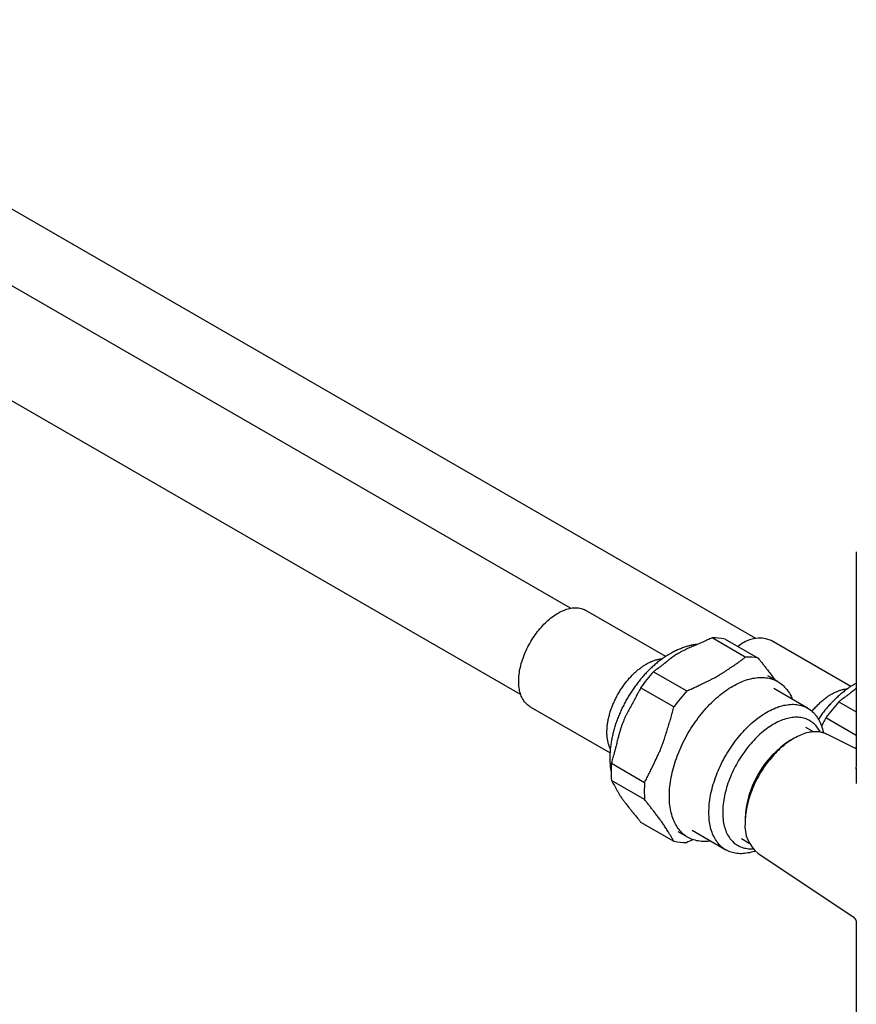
# Model space of a CAD drawing. Header units: millimetres. Extents: x 8 to 796, y 12 to 961.
# Tile 5 of 25: x 638 to 724, y 86 to 187. Entities that reach past the tile are written whole.
import ezdxf

# ---------------------------------------------------------------- set-up
doc = ezdxf.new("R2010")
doc.units = ezdxf.units.MM

msp = doc.modelspace()

# ---------------------------------------------------------------- linework, layer by layer
at = {"color": 7, "linetype": 'Continuous', "lineweight": 30}
for p, q in [((694.34, 126.62), (589.97, 186.87)), ((713.29, 123.54), (608.92, 183.79)), ((584.87, 178.04), (689.24, 117.79)), ((723.58, 132.41), (723.58, 110.69)), ((704.08, 121.69), (695.91, 126.41)), ((712.22, 121.62), (708.83, 123.58)), ((710.16, 123.46), (713.55, 121.5)), ((723.03, 118.61), (714.86, 123.33)), ((702.84, 120.13), (706.24, 118.17)), ((715.55, 119.11), (714.53, 119.7)), ((704.91, 116.52), (701.51, 118.47)), ((718.6, 116.4), (715.14, 118.4)), ((721.79, 117.05), (723.58, 116.01)), ((690.21, 116.53), (698.38, 111.82)), ((723.58, 113.59), (720.46, 115.39)), ((719.21, 113.97), (718.41, 114.43)), ((717.18, 113.3), (716.85, 113.11)), ((723.58, 112.23), (720.57, 113.72)), ((698.52, 110.76), (701.92, 108.8)), ((723.58, 110.28), (723.58, 108.7)), ((701.92, 107.03), (698.52, 108.99)), ((712.2, 105.05), (712.2, 104.67)), ((701.51, 104.73), (704.91, 102.77)), ((706.77, 103.89), (710.23, 101.89)), ((705.33, 103.76), (706.35, 103.18)), ((711.84, 103.04), (712.63, 102.58)), ((713.53, 101.52), (723.23, 95.06)), ((723.58, 94.55), (723.58, 69.08))]:
    msp.add_line(p, q, dxfattribs=at)
at = {"color": 7, "linetype": 'Continuous', "lineweight": 30, "flags": 128}
for points in [[(690.21, 116.53), (690.16, 116.57), (690.06, 116.63), (689.96, 116.71), (689.87, 116.79), (689.78, 116.87), (689.7, 116.96), (689.62, 117.06), (689.55, 117.16), (689.48, 117.27), (689.41, 117.39), (689.35, 117.51), (689.3, 117.64), (689.25, 117.77), (689.2, 117.9), (689.16, 118.04), (689.13, 118.19), (689.1, 118.34), (689.08, 118.49), (689.06, 118.65), (689.04, 118.81), (689.03, 118.98), (689.03, 119.14), (689.03, 119.32), (689.04, 119.49), (689.06, 119.67), (689.08, 119.85), (689.1, 120.03), (689.13, 120.21), (689.16, 120.4), (689.2, 120.58), (689.25, 120.77), (689.3, 120.96), (689.35, 121.15), (689.41, 121.34), (689.48, 121.53), (689.55, 121.72), (689.62, 121.91), (689.7, 122.1), (689.78, 122.29), (689.87, 122.47), (689.96, 122.66), (690.06, 122.84), (690.16, 123.03), (690.27, 123.21), (690.37, 123.39), (690.48, 123.56), (690.6, 123.73), (690.72, 123.9), (690.84, 124.07), (690.96, 124.23), (691.09, 124.39), (691.22, 124.55), (691.35, 124.7), (691.49, 124.85), (691.62, 124.99), (691.76, 125.13), (691.9, 125.26), (692.04, 125.39), (692.19, 125.51), (692.33, 125.63), (692.48, 125.74), (692.62, 125.84), (692.77, 125.94), (692.92, 126.04), (693.06, 126.13), (693.21, 126.21), (693.36, 126.28), (693.5, 126.35), (693.65, 126.41), (693.79, 126.47), (693.94, 126.52), (694.08, 126.56), (694.22, 126.6), (694.36, 126.63), (694.5, 126.65), (694.64, 126.67), (694.77, 126.67), (694.91, 126.67), (695.04, 126.67), (695.16, 126.66), (695.29, 126.64), (695.41, 126.61), (695.53, 126.58), (695.64, 126.54), (695.75, 126.49), (695.86, 126.44), (695.91, 126.41)], [(710.95, 118.66), (711.14, 118.76), (711.33, 118.86), (711.51, 118.95), (711.7, 119.04), (711.89, 119.12), (712.07, 119.19), (712.26, 119.26), (712.44, 119.32), (712.62, 119.37), (712.8, 119.41), (712.98, 119.45), (713.16, 119.48), (713.33, 119.51), (713.51, 119.53), (713.68, 119.54), (713.85, 119.54), (714.01, 119.54), (714.18, 119.53), (714.34, 119.51), (714.5, 119.49), (714.65, 119.46), (714.81, 119.42), (714.96, 119.38), (715.1, 119.32), (715.24, 119.27), (715.38, 119.2), (715.52, 119.13), (715.65, 119.05), (715.78, 118.97), (715.9, 118.88), (716.02, 118.78), (716.14, 118.67), (716.25, 118.56), (716.35, 118.45), (716.46, 118.32), (716.55, 118.2), (716.65, 118.06), (716.74, 117.92), (716.82, 117.78), (716.9, 117.63), (716.97, 117.47), (717.04, 117.31), (717.04, 117.29)], [(708.67, 102.79), (708.57, 102.78), (708.4, 102.76), (708.23, 102.75), (708.06, 102.75), (707.89, 102.75), (707.73, 102.76), (707.57, 102.77), (707.41, 102.8), (707.25, 102.83), (707.1, 102.87), (706.95, 102.91), (706.8, 102.96), (706.66, 103.02), (706.52, 103.09), (706.39, 103.16), (706.25, 103.24), (706.13, 103.32), (706, 103.41), (705.88, 103.51), (705.77, 103.61), (705.66, 103.72), (705.55, 103.84), (705.45, 103.96), (705.35, 104.09), (705.26, 104.23), (705.17, 104.37), (705.09, 104.51), (705.01, 104.66), (704.93, 104.82), (704.86, 104.98), (704.8, 105.15), (704.74, 105.32), (704.69, 105.5), (704.64, 105.68), (704.6, 105.86), (704.56, 106.06), (704.53, 106.25), (704.5, 106.45), (704.48, 106.65), (704.46, 106.86), (704.45, 107.07), (704.45, 107.28), (704.45, 107.5), (704.45, 107.72), (704.46, 107.94), (704.48, 108.16), (704.5, 108.39), (704.53, 108.62), (704.56, 108.85), (704.6, 109.09), (704.64, 109.32), (704.69, 109.56), (704.74, 109.8), (704.8, 110.04), (704.86, 110.28), (704.93, 110.52), (705.01, 110.76), (705.09, 111), (705.17, 111.24), (705.26, 111.49), (705.35, 111.73), (705.45, 111.97), (705.55, 112.21), (705.66, 112.45), (705.77, 112.69), (705.88, 112.93), (706, 113.16), (706.13, 113.4), (706.25, 113.63), (706.39, 113.86), (706.52, 114.09), (706.66, 114.31), (706.8, 114.53), (706.95, 114.75), (707.1, 114.97), (707.25, 115.18), (707.41, 115.4), (707.57, 115.6), (707.73, 115.81), (707.89, 116), (708.06, 116.2), (708.23, 116.39), (708.4, 116.58), (708.57, 116.76), (708.75, 116.94), (708.92, 117.11), (709.1, 117.28), (709.28, 117.44), (709.47, 117.6), (709.65, 117.75), (709.83, 117.9), (710.02, 118.04), (710.2, 118.17), (710.39, 118.3), (710.58, 118.43), (710.76, 118.54), (710.95, 118.66)], [(713.23, 101.76), (713.17, 101.74), (713, 101.69), (712.83, 101.64), (712.66, 101.6), (712.49, 101.57), (712.32, 101.54), (712.15, 101.52), (711.99, 101.51), (711.83, 101.5), (711.67, 101.5), (711.51, 101.51), (711.35, 101.52), (711.2, 101.55), (711.05, 101.58), (710.91, 101.61), (710.77, 101.65), (710.63, 101.7), (710.49, 101.76), (710.36, 101.82), (710.23, 101.89), (710.11, 101.97), (709.99, 102.05), (709.87, 102.14), (709.76, 102.24), (709.65, 102.34), (709.54, 102.45), (709.45, 102.56), (709.35, 102.68), (709.26, 102.81), (709.17, 102.94), (709.09, 103.08), (709.02, 103.22), (708.95, 103.37), (708.88, 103.52), (708.82, 103.68), (708.76, 103.85), (708.71, 104.02), (708.67, 104.19), (708.63, 104.37), (708.59, 104.55), (708.56, 104.74), (708.54, 104.93), (708.52, 105.12), (708.51, 105.32), (708.5, 105.52), (708.5, 105.73), (708.5, 105.93), (708.51, 106.14), (708.52, 106.36), (708.54, 106.57), (708.56, 106.79), (708.59, 107.01), (708.63, 107.24), (708.67, 107.46), (708.71, 107.69), (708.76, 107.91), (708.82, 108.14), (708.88, 108.37), (708.95, 108.6), (709.02, 108.83), (709.09, 109.06), (709.17, 109.29), (709.26, 109.53), (709.35, 109.76), (709.45, 109.99), (709.54, 110.21), (709.65, 110.44), (709.76, 110.67), (709.87, 110.9), (709.99, 111.12), (710.11, 111.34), (710.23, 111.56), (710.36, 111.78), (710.49, 111.99), (710.63, 112.21), (710.77, 112.42), (710.91, 112.62), (711.05, 112.83), (711.2, 113.03), (711.35, 113.23), (711.51, 113.42), (711.67, 113.61), (711.83, 113.79), (711.99, 113.98), (712.15, 114.15), (712.32, 114.32), (712.49, 114.49), (712.66, 114.65), (712.83, 114.81), (713, 114.96), (713.17, 115.11), (713.35, 115.25), (713.53, 115.39), (713.7, 115.52), (713.88, 115.64), (714.06, 115.76), (714.24, 115.87), (714.42, 115.98), (714.6, 116.08), (714.77, 116.17), (714.95, 116.26), (715.13, 116.34), (715.31, 116.42), (715.48, 116.48), (715.66, 116.55), (715.83, 116.6), (716.01, 116.65), (716.18, 116.69), (716.35, 116.72), (716.52, 116.75), (716.68, 116.77), (716.85, 116.78), (717.01, 116.79), (717.17, 116.79), (717.33, 116.78), (717.48, 116.76), (717.63, 116.74), (717.78, 116.71), (717.93, 116.68), (718.07, 116.63), (718.21, 116.58), (718.34, 116.53), (718.48, 116.46), (718.6, 116.39), (718.73, 116.32), (718.85, 116.24), (718.97, 116.15), (719.08, 116.05), (719.19, 115.95), (719.29, 115.84), (719.39, 115.73), (719.48, 115.61), (719.57, 115.48), (719.66, 115.35), (719.74, 115.21), (719.82, 115.07), (719.89, 114.92), (719.95, 114.76), (720.01, 114.6), (720.07, 114.44), (720.12, 114.27), (720.17, 114.1), (720.21, 113.92), (720.22, 113.86)], [(719.88, 113.94), (719.87, 113.97), (719.8, 114.1), (719.72, 114.23), (719.64, 114.35), (719.55, 114.47), (719.46, 114.58), (719.37, 114.68), (719.27, 114.78), (719.16, 114.87), (719.05, 114.96), (718.94, 115.04), (718.83, 115.11), (718.71, 115.18), (718.58, 115.24), (718.45, 115.29), (718.32, 115.34), (718.19, 115.38), (718.05, 115.41), (717.91, 115.43), (717.77, 115.45), (717.62, 115.46), (717.47, 115.47), (717.32, 115.46), (717.17, 115.45), (717.01, 115.44), (716.85, 115.41), (716.7, 115.38), (716.53, 115.35), (716.37, 115.3), (716.21, 115.25), (716.04, 115.19), (715.88, 115.13), (715.71, 115.06), (715.54, 114.98), (715.38, 114.89), (715.21, 114.8), (715.04, 114.71), (714.87, 114.6), (714.7, 114.49), (714.54, 114.38), (714.37, 114.26), (714.21, 114.13), (714.04, 114), (713.88, 113.86), (713.71, 113.72), (713.55, 113.57), (713.39, 113.42), (713.24, 113.26), (713.08, 113.09), (712.93, 112.93), (712.78, 112.76), (712.63, 112.58), (712.48, 112.4), (712.34, 112.22), (712.2, 112.03), (712.06, 111.84), (711.93, 111.64), (711.79, 111.45), (711.67, 111.25), (711.54, 111.04), (711.42, 110.84), (711.31, 110.63), (711.19, 110.42), (711.09, 110.21), (710.98, 110), (710.88, 109.79), (710.79, 109.57), (710.7, 109.36), (710.61, 109.14), (710.53, 108.92), (710.45, 108.71), (710.38, 108.49), (710.31, 108.27), (710.25, 108.06), (710.19, 107.84), (710.14, 107.63), (710.09, 107.41), (710.05, 107.2), (710.02, 106.99), (709.99, 106.78), (709.96, 106.58), (709.94, 106.37), (709.92, 106.17), (709.92, 105.97), (709.91, 105.77), (709.91, 105.58), (709.92, 105.39), (709.93, 105.2), (709.95, 105.02), (709.97, 104.84), (710, 104.67), (710.03, 104.5), (710.07, 104.33), (710.12, 104.17), (710.17, 104.01), (710.22, 103.86), (710.28, 103.71), (710.34, 103.57), (710.41, 103.44), (710.49, 103.3), (710.57, 103.18), (710.65, 103.06), (710.74, 102.95), (710.83, 102.84), (710.93, 102.74), (711.03, 102.64), (711.14, 102.55), (711.25, 102.47), (711.36, 102.39), (711.48, 102.33), (711.6, 102.26), (711.73, 102.21), (711.86, 102.16), (711.99, 102.11), (712.13, 102.08), (712.27, 102.05), (712.41, 102.03), (712.55, 102.01), (712.7, 102.01), (712.85, 102.01), (713, 102.01)], [(720.57, 113.72), (720.51, 113.75), (720.39, 113.8), (720.26, 113.85), (720.13, 113.89), (720, 113.92), (719.86, 113.94), (719.72, 113.96), (719.58, 113.97), (719.44, 113.98), (719.29, 113.98), (719.14, 113.97), (718.99, 113.95), (718.83, 113.93), (718.68, 113.9), (718.52, 113.86), (718.36, 113.82), (718.2, 113.77), (718.04, 113.71), (717.88, 113.64), (717.72, 113.57), (717.55, 113.5), (717.39, 113.41), (717.23, 113.32), (717.06, 113.23), (716.9, 113.12), (716.73, 113.02), (716.57, 112.9), (716.41, 112.78), (716.25, 112.66), (716.09, 112.52), (715.93, 112.39), (715.77, 112.25), (715.61, 112.1), (715.46, 111.95), (715.31, 111.79), (715.16, 111.63), (715.01, 111.46), (714.86, 111.29), (714.72, 111.12), (714.58, 110.94), (714.44, 110.76), (714.3, 110.58), (714.17, 110.39), (714.04, 110.2), (713.92, 110), (713.79, 109.8), (713.68, 109.61), (713.56, 109.4), (713.45, 109.2), (713.34, 109), (713.24, 108.79), (713.14, 108.58), (713.05, 108.37), (712.96, 108.16), (712.88, 107.95), (712.8, 107.74), (712.72, 107.53), (712.65, 107.32), (712.59, 107.1), (712.53, 106.89), (712.47, 106.68), (712.42, 106.47), (712.37, 106.27), (712.33, 106.06), (712.3, 105.85), (712.27, 105.65), (712.25, 105.45), (712.23, 105.25), (712.21, 105.05), (712.21, 104.86), (712.2, 104.67)], [(723.58, 110.69), (723.58, 110.54)], [(723.59, 109.98), (723.58, 110.28), (723.59, 110.49)]]:
    msp.add_lwpolyline(points, dxfattribs=at)
at = {"color": 7, "linetype": 'Continuous', "lineweight": 30}
for centre, radius, start, end in [((709.12, 119.39), 4.2, 75.7563, 94.0247), ((713.66, 120.37), 3.19, 67.8866, 133.1458), ((712.52, 117.43), 4.2, 75.7563, 94.0247), ((715.23, 108.81), 16.78, 137.5829, 144.828), ((718.63, 106.85), 16.78, 137.5829, 144.828), ((734.18, 105.72), 16.78, 137.5829, 144.828), ((722.29, 104.6), 10.1, 122.5671, 177.4383), ((708.27, 109.88), 9.79, 174.8096, 185.1904), ((711.67, 107.92), 9.79, 174.8096, 185.1904), ((715.79, 104.33), 3.6, 174.6259, 231.2456), ((705.94, 106.85), 4.2, 255.7563, 274.0247)]:
    msp.add_arc(centre, radius, start, end, dxfattribs=at)
for points, knots in [([(708.01, 123.22), (707.85, 123.15), (707.53, 123.01), (707.04, 122.8), (706.64, 122.63), (706.32, 122.49), (706.06, 122.37), (705.82, 122.26), (705.62, 122.15), (705.45, 122.05), (705.26, 121.94), (705.06, 121.81), (704.87, 121.68), (704.62, 121.49), (704.32, 121.26), (704, 121.01), (703.72, 120.79), (703.56, 120.66), (703.47, 120.6)], [0, 0, 0, 0, 0.0929169, 0.1858851, 0.2787911, 0.3252636, 0.3717552, 0.4358005, 0.4678888, 0.4999993, 0.5464598, 0.5929872, 0.6396759, 0.6864011, 0.7803379, 0.8742976, 0.9371401, 1, 1, 1, 1]), ([(708.83, 123.58), (708.67, 123.52), (708.4, 123.4), (708.12, 123.27), (708.01, 123.22)], [0, 0, 0, 0, 0.559877, 1, 1, 1, 1]), ([(707.34, 122.93), (707.32, 122.93), (707.24, 122.92), (707.09, 122.9), (706.89, 122.87), (706.69, 122.83), (706.49, 122.78), (706.29, 122.73), (706.09, 122.67), (705.88, 122.6), (705.68, 122.52), (705.48, 122.44), (705.28, 122.36), (705.07, 122.26), (704.87, 122.16), (704.69, 122.06), (704.53, 121.97), (704.38, 121.88), (704.21, 121.78), (704.01, 121.65), (703.82, 121.52), (703.63, 121.38), (703.44, 121.24), (703.25, 121.09), (703.06, 120.94), (702.88, 120.78), (702.7, 120.62), (702.52, 120.45), (702.34, 120.28), (702.17, 120.1), (702, 119.92), (701.83, 119.74), (701.67, 119.55), (701.51, 119.36), (701.35, 119.16), (701.19, 118.97), (701.04, 118.76), (700.89, 118.56), (700.75, 118.35), (700.6, 118.14), (700.47, 117.93), (700.33, 117.72), (700.2, 117.5), (700.07, 117.28), (699.95, 117.06), (699.83, 116.83), (699.72, 116.61), (699.6, 116.38), (699.5, 116.15), (699.4, 115.92), (699.3, 115.69), (699.2, 115.45), (699.11, 115.22), (699.03, 114.98), (698.95, 114.75), (698.87, 114.51), (698.8, 114.27), (698.74, 114.03), (698.68, 113.79), (698.62, 113.55), (698.57, 113.32), (698.53, 113.08), (698.49, 112.84), (698.45, 112.6), (698.42, 112.36), (698.4, 112.13), (698.38, 111.89), (698.37, 111.66), (698.36, 111.42), (698.36, 111.19), (698.37, 110.96), (698.38, 110.73), (698.4, 110.51), (698.42, 110.28), (698.45, 110.08), (698.47, 109.96), (698.48, 109.9)], [0, 0, 0, 0, 0.004081, 0.016988, 0.030007, 0.043137, 0.056377, 0.069723, 0.083172, 0.096716, 0.110349, 0.124062, 0.137846, 0.15169, 0.165585, 0.179521, 0.190255, 0.19806, 0.21207, 0.226077, 0.240088, 0.254096, 0.268096, 0.282084, 0.296056, 0.310012, 0.323949, 0.337865, 0.351762, 0.365638, 0.379494, 0.39333, 0.407148, 0.420948, 0.434732, 0.448501, 0.462257, 0.476001, 0.489735, 0.503461, 0.517181, 0.530895, 0.544607, 0.558319, 0.572031, 0.585745, 0.599464, 0.613188, 0.626921, 0.640663, 0.654417, 0.668184, 0.681966, 0.695766, 0.709583, 0.723421, 0.737281, 0.751163, 0.765068, 0.778998, 0.792953, 0.806933, 0.820938, 0.834966, 0.849017, 0.863088, 0.877177, 0.891278, 0.905389, 0.919501, 0.933606, 0.947696, 0.961762, 0.975795, 0.989783, 1, 1, 1, 1]), ([(702.09, 120.91), (702.15, 120.94), (702.25, 121), (702.41, 121.08), (702.57, 121.16), (702.73, 121.22), (702.89, 121.28), (703.05, 121.33), (703.21, 121.38), (703.37, 121.41), (703.52, 121.44), (703.65, 121.45), (703.71, 121.46), (703.73, 121.46)], [0, 0, 0, 0, 0.094293, 0.188734, 0.284324, 0.379914, 0.476125, 0.572336, 0.669738, 0.767302, 0.866056, 0.964981, 1, 1, 1, 1]), ([(710.88, 120.65), (710.99, 120.73), (711.23, 120.89), (711.57, 121.13), (711.9, 121.37), (712.11, 121.54), (712.22, 121.62)], [0, 0, 0, 0, 0.249804, 0.499692, 0.749812, 1, 1, 1, 1]), ([(713.55, 121.5), (713.63, 121.4), (713.79, 121.2), (714.03, 120.91), (714.26, 120.61), (714.41, 120.42), (714.48, 120.32)], [0, 0, 0, 0, 0.249822, 0.49971, 0.749814, 1, 1, 1, 1]), ([(698.41, 112.24), (698.4, 112.25), (698.37, 112.31), (698.33, 112.42), (698.27, 112.57), (698.22, 112.74), (698.17, 112.9), (698.14, 113.07), (698.11, 113.24), (698.09, 113.42), (698.07, 113.61), (698.06, 113.8), (698.06, 114), (698.07, 114.2), (698.08, 114.41), (698.1, 114.61), (698.13, 114.82), (698.16, 115.03), (698.2, 115.24), (698.25, 115.46), (698.31, 115.68), (698.37, 115.9), (698.44, 116.12), (698.51, 116.34), (698.59, 116.56), (698.68, 116.77), (698.78, 116.99), (698.88, 117.21), (698.98, 117.42), (699.09, 117.64), (699.21, 117.85), (699.33, 118.06), (699.46, 118.26), (699.59, 118.46), (699.72, 118.65), (699.86, 118.85), (700.01, 119.04), (700.15, 119.22), (700.31, 119.4), (700.46, 119.57), (700.61, 119.74), (700.77, 119.9), (700.93, 120.05), (701.1, 120.2), (701.26, 120.34), (701.43, 120.47), (701.63, 120.62), (701.85, 120.77), (702.01, 120.86), (702.09, 120.91)], [0, 0, 0, 0, 0.005858, 0.027121, 0.048385, 0.069938, 0.091531, 0.112328, 0.133161, 0.154102, 0.17508, 0.196477, 0.217912, 0.239465, 0.261058, 0.281855, 0.302688, 0.32363, 0.344608, 0.366004, 0.387439, 0.408992, 0.430585, 0.451383, 0.472216, 0.493328, 0.51444, 0.535703, 0.556966, 0.578519, 0.600113, 0.62091, 0.641743, 0.662855, 0.683967, 0.70523, 0.726493, 0.748047, 0.76964, 0.790437, 0.81127, 0.832382, 0.853494, 0.874757, 0.89602, 0.917574, 0.939167, 0.969528, 1, 1, 1, 1]), ([(703.47, 120.6), (703.35, 120.51), (703.14, 120.36), (702.93, 120.2), (702.84, 120.13)], [0, 0, 0, 0, 0.560207, 1, 1, 1, 1]), ([(707.93, 118.94), (708.13, 119.04), (708.44, 119.19), (708.84, 119.39), (709.16, 119.56), (709.47, 119.73), (709.77, 119.91), (710.04, 120.08), (710.3, 120.26), (710.58, 120.45), (710.77, 120.58), (710.88, 120.65)], [0, 0, 0, 0, 0.191316, 0.286971, 0.38266, 0.499999, 0.595669, 0.691431, 0.78736, 0.883309, 1, 1, 1, 1]), ([(714.48, 120.32), (714.59, 120.18), (714.76, 119.97), (714.97, 119.68), (715.12, 119.49), (715.22, 119.35), (715.27, 119.28), (715.28, 119.27)], [0, 0, 0, 0, 0.400308, 0.600454, 0.800673, 0.961443, 1, 1, 1, 1]), ([(706.24, 118.17), (706.38, 118.23), (706.67, 118.35), (707.09, 118.55), (707.51, 118.74), (707.79, 118.88), (707.93, 118.94)], [0, 0, 0, 0, 0.249822, 0.49971, 0.749814, 1, 1, 1, 1]), ([(723.58, 118.95), (723.54, 118.93), (723.47, 118.88), (723.33, 118.8), (723.16, 118.7), (722.96, 118.57), (722.77, 118.44), (722.58, 118.3), (722.38, 118.16), (722.2, 118.01), (722.01, 117.86), (721.83, 117.7), (721.64, 117.53), (721.47, 117.37), (721.29, 117.19), (721.12, 117.02), (720.95, 116.84), (720.78, 116.66), (720.61, 116.47), (720.45, 116.28), (720.29, 116.08), (720.14, 115.88), (719.99, 115.68), (719.84, 115.48), (719.74, 115.34), (719.7, 115.28)], [0, 0, 0, 0, 0.026226, 0.051644, 0.097268, 0.142881, 0.188507, 0.234122, 0.279712, 0.325262, 0.370764, 0.416209, 0.461594, 0.506913, 0.552166, 0.597352, 0.642473, 0.68753, 0.732527, 0.777467, 0.822353, 0.867192, 0.911987, 0.956744, 1, 1, 1, 1]), ([(701.51, 118.47), (701.43, 118.31), (701.27, 118.02), (701.12, 117.72), (701.05, 117.59)], [0, 0, 0, 0, 0.55983, 1, 1, 1, 1]), ([(721.04, 117.83), (721.09, 117.86), (721.2, 117.92), (721.36, 118), (721.52, 118.08), (721.68, 118.14), (721.84, 118.2), (722, 118.25), (722.16, 118.29), (722.31, 118.33), (722.47, 118.35), (722.59, 118.37), (722.66, 118.37), (722.68, 118.37)], [0, 0, 0, 0, 0.094293, 0.188734, 0.284324, 0.379914, 0.476125, 0.572336, 0.669738, 0.767302, 0.866056, 0.964981, 1, 1, 1, 1]), ([(723.58, 118.42), (723.48, 118.34), (723.25, 118.16), (722.95, 117.92), (722.67, 117.71), (722.5, 117.58), (722.42, 117.52)], [0, 0, 0, 0, 0.269495, 0.581966, 0.790954, 1, 1, 1, 1]), ([(701.05, 117.59), (700.97, 117.42), (700.79, 117.08), (700.51, 116.58), (700.28, 116.16), (700.11, 115.82), (699.97, 115.56), (699.84, 115.27), (699.71, 114.98), (699.59, 114.67), (699.49, 114.36), (699.39, 114.05), (699.3, 113.73), (699.2, 113.35), (699.09, 112.92), (698.98, 112.47), (698.88, 112.09), (698.82, 111.86), (698.79, 111.75)], [0, 0, 0, 0, 0.092917, 0.185856, 0.278792, 0.325276, 0.371757, 0.423143, 0.474525, 0.526435, 0.578371, 0.630291, 0.681741, 0.733194, 0.812523, 0.891853, 0.945928, 1, 1, 1, 1]), ([(719.05, 116.07), (719.07, 116.1), (719.13, 116.18), (719.25, 116.32), (719.41, 116.49), (719.56, 116.65), (719.72, 116.81), (719.88, 116.97), (720.04, 117.11), (720.21, 117.26), (720.38, 117.39), (720.58, 117.53), (720.8, 117.69), (720.96, 117.78), (721.04, 117.83)], [0, 0, 0, 0, 0.02893, 0.112153, 0.192309, 0.272602, 0.353972, 0.435342, 0.517294, 0.599245, 0.682315, 0.765539, 0.882554, 1, 1, 1, 1]), ([(722.42, 117.52), (722.3, 117.43), (722.09, 117.28), (721.88, 117.12), (721.79, 117.05)], [0, 0, 0, 0, 0.560207, 1, 1, 1, 1]), ([(704.32, 114.46), (704.38, 114.63), (704.48, 114.97), (704.63, 115.48), (704.77, 116), (704.86, 116.34), (704.91, 116.52)], [0, 0, 0, 0, 0.249804, 0.499692, 0.749812, 1, 1, 1, 1]), ([(720.46, 115.39), (720.37, 115.23), (720.23, 114.95), (720.09, 114.67), (720.03, 114.56)], [0, 0, 0, 0, 0.593298, 1, 1, 1, 1]), ([(702.85, 110.66), (702.96, 110.89), (703.12, 111.24), (703.34, 111.71), (703.49, 112.04), (703.62, 112.35), (703.73, 112.65), (703.84, 112.94), (703.97, 113.34), (704.13, 113.85), (704.26, 114.26), (704.32, 114.46)], [0, 0, 0, 0, 0.191315, 0.286969, 0.382658, 0.459493, 0.536381, 0.613422, 0.69051, 0.845241, 1, 1, 1, 1]), ([(723.53, 112.25), (723.55, 112.3), (723.56, 112.36), (723.58, 112.41), (723.58, 112.42)], [0, 0, 0, 0, 0.8737543, 1, 1, 1, 1]), ([(698.79, 111.75), (698.74, 111.57), (698.65, 111.24), (698.56, 110.91), (698.52, 110.76)], [0, 0, 0, 0, 0.560215, 1, 1, 1, 1]), ([(701.92, 108.8), (702, 108.95), (702.16, 109.26), (702.39, 109.72), (702.63, 110.19), (702.77, 110.5), (702.85, 110.66)], [0, 0, 0, 0, 0.2498225, 0.4997099, 0.7498139, 1, 1, 1, 1]), ([(698.52, 108.99), (698.57, 108.9), (698.66, 108.75), (698.75, 108.6), (698.79, 108.53)], [0, 0, 0, 0, 0.55983, 1, 1, 1, 1]), ([(698.79, 108.53), (698.84, 108.44), (698.95, 108.26), (699.09, 108), (699.21, 107.78), (699.31, 107.61), (699.39, 107.46), (699.49, 107.31), (699.59, 107.17), (699.69, 107.03), (699.78, 106.9), (699.88, 106.77), (699.99, 106.62), (700.13, 106.45), (700.3, 106.23), (700.51, 105.98), (700.72, 105.72), (700.9, 105.5), (701, 105.37), (701.05, 105.3)], [0, 0, 0, 0, 0.092917, 0.185854, 0.27879, 0.325263, 0.371754, 0.423102, 0.474522, 0.513389, 0.552257, 0.591275, 0.630294, 0.68173, 0.733196, 0.812524, 0.891854, 0.94592, 1, 1, 1, 1]), ([(702.85, 105.85), (702.77, 105.95), (702.63, 106.14), (702.4, 106.43), (702.16, 106.73), (702, 106.93), (701.92, 107.03)], [0, 0, 0, 0, 0.249804, 0.499692, 0.749812, 1, 1, 1, 1]), ([(704.32, 103.75), (704.24, 103.88), (704.13, 104.06), (703.97, 104.31), (703.85, 104.49), (703.74, 104.66), (703.62, 104.83), (703.5, 104.99), (703.33, 105.22), (703.11, 105.5), (702.94, 105.74), (702.85, 105.85)], [0, 0, 0, 0, 0.191315, 0.286969, 0.382658, 0.459493, 0.536381, 0.613422, 0.69051, 0.845241, 1, 1, 1, 1]), ([(701.05, 105.3), (701.14, 105.2), (701.29, 105.01), (701.45, 104.82), (701.51, 104.73)], [0, 0, 0, 0, 0.560215, 1, 1, 1, 1]), ([(704.91, 102.77), (704.86, 102.85), (704.77, 103.01), (704.63, 103.25), (704.48, 103.5), (704.38, 103.67), (704.32, 103.75)], [0, 0, 0, 0, 0.249822, 0.49971, 0.749814, 1, 1, 1, 1]), ([(706.88, 102.94), (706.81, 102.91), (706.6, 102.81), (706.38, 102.72), (706.24, 102.65)], [0, 0, 0, 0, 0.333865, 1, 1, 1, 1]), ([(723.23, 95.06), (723.24, 95.06), (723.27, 95.04), (723.31, 95.01), (723.35, 94.96), (723.4, 94.91), (723.44, 94.86), (723.48, 94.8), (723.51, 94.75), (723.54, 94.7), (723.55, 94.66), (723.56, 94.62), (723.57, 94.59), (723.58, 94.57), (723.58, 94.56), (723.58, 94.55), (723.58, 94.55), (723.58, 94.55)], [0, 0, 0, 0, 0.063205, 0.135821, 0.211573, 0.291382, 0.375874, 0.450387, 0.527142, 0.596435, 0.660506, 0.720785, 0.784393, 0.844827, 0.902988, 0.955578, 1, 1, 1, 1])]:
    msp.add_open_spline(points, degree=3, knots=knots, dxfattribs=at)

doc.saveas('drawing.dxf')
